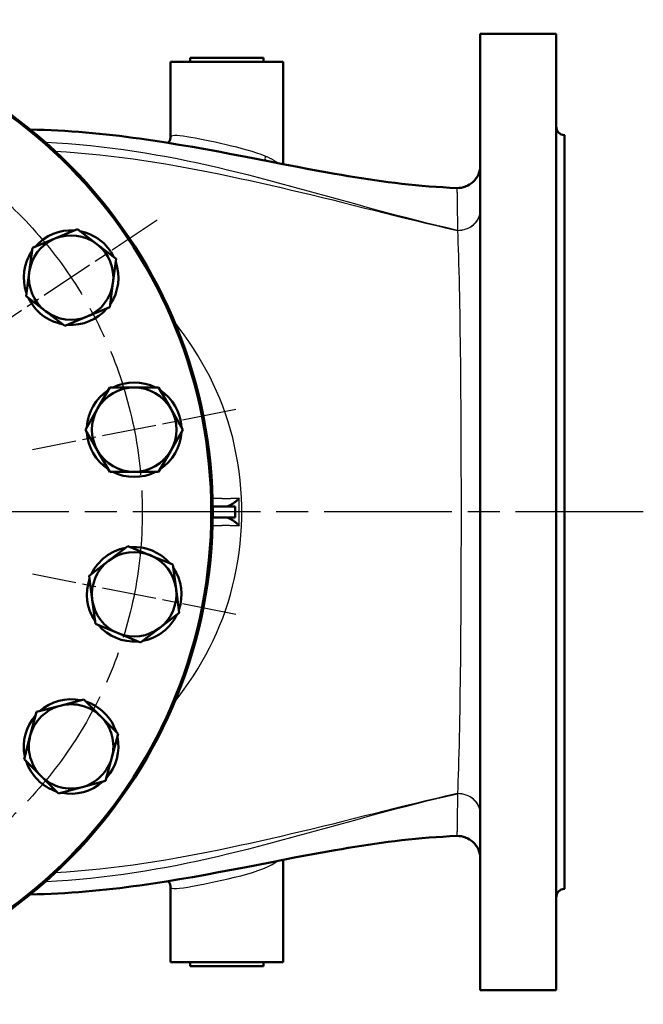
# Model space of a CAD drawing. Header units: millimetres. Extents: x 123 to 1447, y 427 to 1954.
# Tile 4 of 22: x 663 to 885, y 447 to 797. Entities that reach past the tile are written whole.
import ezdxf

# ---------------------------------------------------------------- set-up
doc = ezdxf.new("R2010")
doc.units = ezdxf.units.MM
doc.header["$LTSCALE"] = 8
doc.linetypes.add('CHAIN', pattern=[0.3543, 0.2362, -0.0295, 0.0591, -0.0295])
for name, color, linetype, lineweight in [('Mittellinie(DIN)', 4, 'CHAIN', 25), ('Mittelpunktmarkierung(DIN)', 4, 'CHAIN', 25), ('Sichtbare Kanten(DIN)', 7, 'Continuous', 50), ('Sichtbare tangentiale Kanten(DIN)', 3, 'Continuous', 25)]:
    doc.layers.add(name, color=color, linetype=linetype, lineweight=lineweight)

msp = doc.modelspace()

# ---------------------------------------------------------------- linework, layer by layer
at = {"layer": 'Mittellinie(DIN)', "linetype": 'CHAIN', "ltscale": 23.990969}
msp.add_circle((556.83, 621.66), 150, dxfattribs=at)
at = {"layer": 'Mittelpunktmarkierung(DIN)', "linetype": 'CHAIN', "ltscale": 10.223008}
for p, q in [((712.15, 725.44), (650.95, 684.55)), ((740.04, 658.1), (667.85, 643.74)), ((740.04, 585.22), (667.85, 599.57))]:
    msp.add_line(p, q, dxfattribs=at)
at = {"layer": 'Mittelpunktmarkierung(DIN)', "linetype": 'CHAIN', "ltscale": 23.990969}
msp.add_line((884.77, 621.66), (246.1, 621.66), dxfattribs=at)
at = {"layer": 'Sichtbare Kanten(DIN)'}
for p, q in [((826.83, 791.66), (826.83, 451.66)), ((853.83, 791.66), (826.83, 791.66)), ((853.83, 791.66), (853.83, 451.66)), ((716.83, 781.66), (756.83, 781.66)), ((716.83, 781.66), (716.83, 754.88)), ((723.83, 783.16), (749.83, 783.16)), ((723.83, 783.16), (723.83, 781.66)), ((749.83, 783.16), (749.83, 781.66)), ((756.83, 781.66), (756.83, 745.3)), ((856.83, 755.66), (856.83, 487.66)), ((675.81, 718.85), (683.81, 722.17)), ((683.81, 722.17), (690.68, 716.9)), ((667.81, 715.54), (675.81, 718.85)), ((666.68, 706.95), (667.81, 715.54)), ((690.68, 716.9), (697.55, 711.62)), ((697.55, 711.62), (696.42, 703.04)), ((665.55, 698.37), (666.68, 706.95)), ((696.42, 703.04), (695.29, 694.45)), ((672.42, 693.09), (665.55, 698.37)), ((679.29, 687.82), (672.42, 693.09)), ((695.29, 694.45), (687.29, 691.14)), ((687.29, 691.14), (679.29, 687.82)), ((690.96, 658.42), (695.29, 665.92)), ((695.29, 665.92), (703.95, 665.92)), ((703.95, 665.92), (712.61, 665.92)), ((712.61, 665.92), (716.94, 658.42)), ((686.63, 650.92), (690.96, 658.42)), ((716.94, 658.42), (721.27, 650.92)), ((690.96, 643.42), (686.63, 650.92)), ((721.27, 650.92), (716.94, 643.42)), ((695.29, 635.92), (690.96, 643.42)), ((716.94, 643.42), (712.61, 635.92)), ((703.95, 635.92), (695.29, 635.92)), ((712.61, 635.92), (703.95, 635.92)), ((731.82, 623.66), (739.83, 623.66)), ((739.83, 619.66), (739.83, 623.66)), ((739.83, 619.66), (731.82, 619.66)), ((694.82, 604.3), (701.69, 609.57)), ((701.69, 609.57), (709.69, 606.25)), ((709.69, 606.25), (717.69, 602.94)), ((687.95, 599.02), (694.82, 604.3)), ((717.69, 602.94), (718.82, 594.35)), ((689.08, 590.44), (687.95, 599.02)), ((718.82, 594.35), (719.95, 585.77)), ((690.21, 581.85), (689.08, 590.44)), ((719.95, 585.77), (713.08, 580.5)), ((698.21, 578.54), (690.21, 581.85)), ((706.21, 575.22), (698.21, 578.54)), ((713.08, 580.5), (706.21, 575.22)), ((677.67, 552.81), (686.03, 555.05)), ((686.03, 555.05), (692.16, 548.93)), ((667.06, 542.21), (669.3, 550.57)), ((669.3, 550.57), (677.67, 552.81)), ((692.16, 548.93), (698.28, 542.81)), ((698.28, 542.81), (696.04, 534.44)), ((664.82, 533.84), (667.06, 542.21)), ((670.94, 527.72), (664.82, 533.84)), ((696.04, 534.44), (693.8, 526.08)), ((677.07, 521.59), (670.94, 527.72)), ((693.8, 526.08), (685.43, 523.83)), ((685.43, 523.83), (677.07, 521.59)), ((756.83, 461.66), (756.83, 498.01)), ((716.83, 461.66), (716.83, 488.44)), ((716.83, 461.66), (756.83, 461.66)), ((723.83, 460.16), (723.83, 461.66)), ((749.83, 460.16), (723.83, 460.16)), ((749.83, 460.16), (749.83, 461.66)), ((853.83, 451.66), (826.83, 451.66))]:
    msp.add_line(p, q, dxfattribs=at)
at = {"layer": 'Sichtbare Kanten(DIN)', "flags": 128}
for points in [[(667.02, 757.61), (669.49, 757.55), (671.96, 757.47), (674.42, 757.37), (676.89, 757.25), (679.34, 757.11), (681.8, 756.95), (684.24, 756.77), (686.68, 756.57), (689.11, 756.35), (691.53, 756.12), (693.94, 755.87), (696.34, 755.61), (698.74, 755.33), (701.13, 755.03), (703.51, 754.72), (705.88, 754.4), (708.25, 754.07), (710.61, 753.72), (712.96, 753.36), (715.3, 753), (719.98, 752.23), (724.62, 751.43), (729.24, 750.6), (733.85, 749.75), (738.44, 748.88), (743.02, 748), (752.17, 746.21), (756.75, 745.32), (761.34, 744.43), (765.95, 743.56), (770.57, 742.71), (775.23, 741.87), (777.57, 741.47), (779.92, 741.07), (782.28, 740.69), (784.65, 740.31), (787.02, 739.95), (789.41, 739.6), (791.8, 739.27), (794.19, 738.95), (796.6, 738.64), (799.01, 738.36), (801.43, 738.09), (803.85, 737.84), (806.28, 737.61), (808.72, 737.41), (811.16, 737.22), (813.61, 737.07), (816.06, 736.93), (818.52, 736.82)], [(715.93, 752.9), (716.1, 753.06), (716.28, 753.27), (716.44, 753.5), (716.58, 753.75), (716.69, 754.03), (716.77, 754.31), (716.81, 754.6), (716.83, 754.88)], [(741.27, 626.59), (741.12, 626.42), (740.97, 626.25), (740.81, 626.09), (740.64, 625.92), (740.46, 625.76), (740.28, 625.6), (740.09, 625.44), (739.9, 625.28), (739.7, 625.13), (739.5, 624.98), (739.3, 624.83), (739.09, 624.69), (738.88, 624.55), (738.67, 624.42), (738.46, 624.29), (738.25, 624.18), (738.05, 624.07), (737.84, 623.97), (737.64, 623.88), (737.45, 623.8), (737.27, 623.74), (737.1, 623.7), (736.94, 623.67), (736.79, 623.66)], [(736.79, 619.66), (736.94, 619.65), (737.1, 619.62), (737.27, 619.58), (737.45, 619.51), (737.64, 619.44), (737.84, 619.35), (738.05, 619.25), (738.25, 619.14), (738.46, 619.02), (738.67, 618.9), (738.88, 618.77), (739.09, 618.63), (739.3, 618.49), (739.5, 618.34), (739.7, 618.19), (739.9, 618.04), (740.09, 617.88), (740.28, 617.72), (740.46, 617.56), (740.64, 617.4), (740.81, 617.23), (740.97, 617.07), (741.12, 616.9), (741.27, 616.73)], [(818.52, 506.5), (816.06, 506.39), (813.6, 506.25), (811.15, 506.09), (808.71, 505.91), (806.27, 505.7), (803.83, 505.48), (801.41, 505.23), (798.99, 504.96), (796.58, 504.67), (794.18, 504.37), (791.79, 504.05), (789.41, 503.72), (787.05, 503.37), (784.69, 503.01), (782.33, 502.64), (779.99, 502.26), (777.65, 501.86), (775.32, 501.46), (770.68, 500.63), (766.05, 499.78), (761.45, 498.91), (756.85, 498.02), (752.27, 497.12), (743.11, 495.34), (738.52, 494.45), (733.93, 493.58), (729.32, 492.73), (724.7, 491.9), (720.05, 491.1), (715.39, 490.34), (713.05, 489.97), (710.7, 489.61), (708.34, 489.26), (705.98, 488.93), (703.6, 488.61), (701.22, 488.3), (698.82, 488), (696.41, 487.72), (694, 487.46), (691.57, 487.21), (689.14, 486.98), (686.7, 486.76), (684.25, 486.56), (681.8, 486.38), (679.35, 486.22), (676.89, 486.08), (674.43, 485.95), (671.96, 485.85), (669.49, 485.77), (667.02, 485.71)], [(716.83, 488.44), (716.81, 488.72), (716.77, 489.01), (716.69, 489.29), (716.58, 489.56), (716.44, 489.82), (716.28, 490.05), (716.1, 490.25), (715.93, 490.42)]]:
    msp.add_lwpolyline(points, dxfattribs=at)
at = {"layer": 'Sichtbare Kanten(DIN)'}
for centre, radius, start, end in [((556.83, 621.66), 175, 186.9177, 173.0823), ((556.83, 621.66), 174.5, 186.8876, 173.1124), ((856.83, 758.66), 3, 180, 270), ((818.83, 744.82), 8, 267.7858, 0), ((681.55, 704.99), 16.8, 85.7345, 139.2655), ((681.55, 704.99), 16.8, 25.7345, 79.2655), ((681.55, 704.99), 15, 112.5, 172.5), ((681.55, 704.99), 15, 52.5, 112.5), ((681.55, 704.99), 16.8, 145.7345, 199.2655), ((681.55, 704.99), 15, 352.5, 52.5), ((681.55, 704.99), 16.8, 325.7345, 19.2655), ((681.55, 704.99), 15, 172.5, 232.5), ((681.55, 704.99), 15, 292.5, 352.5), ((681.55, 704.99), 16.8, 205.7345, 259.2655), ((681.55, 704.99), 15, 232.5, 292.5), ((681.55, 704.99), 16.8, 265.7345, 319.2655), ((703.95, 650.92), 15, 90, 150), ((703.95, 650.92), 16.8, 63.2345, 116.7655), ((703.95, 650.92), 15, 30, 90), ((703.95, 650.92), 16.8, 123.2345, 176.7655), ((703.95, 650.92), 16.8, 3.2345, 56.7655), ((703.95, 650.92), 15, 150, 210), ((703.95, 650.92), 15, 330, 30), ((703.95, 650.92), 16.8, 183.2345, 236.7655), ((703.95, 650.92), 16.8, 303.2345, 356.7655), ((703.95, 650.92), 15, 210, 270), ((703.95, 650.92), 15, 270, 330), ((703.95, 650.92), 16.8, 243.2345, 296.7655), ((703.95, 592.4), 16.8, 40.7345, 94.2655), ((703.95, 592.4), 16.8, 100.7345, 154.2655), ((703.95, 592.4), 15, 67.5, 127.5), ((703.95, 592.4), 15, 7.5, 67.5), ((703.95, 592.4), 15, 127.5, 187.5), ((703.95, 592.4), 16.8, 340.7345, 34.2655), ((703.95, 592.4), 16.8, 160.7345, 214.2655), ((703.95, 592.4), 15, 307.5, 7.5), ((703.95, 592.4), 15, 187.5, 247.5), ((703.95, 592.4), 16.8, 280.7345, 334.2655), ((703.95, 592.4), 16.8, 220.7345, 274.2655), ((703.95, 592.4), 15, 247.5, 307.5), ((681.55, 538.32), 16.8, 78.2345, 131.7655), ((681.55, 538.32), 15, 45, 105), ((681.55, 538.32), 16.8, 18.2345, 71.7655), ((681.55, 538.32), 16.8, 138.2345, 191.7655), ((681.55, 538.32), 15, 105, 165), ((681.55, 538.32), 15, 345, 45), ((681.55, 538.32), 15, 165, 225), ((681.55, 538.32), 16.8, 318.2345, 11.7655), ((681.55, 538.32), 16.8, 198.2345, 251.7655), ((681.55, 538.32), 15, 285, 345), ((681.55, 538.32), 15, 225, 285), ((681.55, 538.32), 16.8, 258.2345, 311.7655), ((818.83, 498.5), 8, 0, 92.2142), ((856.83, 484.66), 3, 90, 180)]:
    msp.add_arc(centre, radius, start, end, dxfattribs=at)
at = {"layer": 'Sichtbare tangentiale Kanten(DIN)'}
for p, q in [((818.75, 721.79), (818.79, 721.76)), ((818.79, 521.56), (818.75, 521.53))]:
    msp.add_line(p, q, dxfattribs=at)
at = {"layer": 'Sichtbare tangentiale Kanten(DIN)', "flags": 128}
for points in [[(818.76, 721.78), (815.11, 722.62), (811.49, 723.48), (807.89, 724.36), (804.32, 725.26), (800.76, 726.18), (797.21, 727.11), (793.69, 728.05), (790.17, 729), (786.66, 729.95), (783.17, 730.92), (779.67, 731.88), (776.19, 732.85), (772.7, 733.82), (769.22, 734.79), (765.74, 735.75), (762.25, 736.71), (758.76, 737.66), (755.26, 738.6), (751.75, 739.53), (748.23, 740.44), (744.7, 741.35), (741.13, 742.24), (737.54, 743.11), (733.92, 743.97), (730.28, 744.8), (726.6, 745.61), (722.9, 746.39), (719.17, 747.15), (715.42, 747.87), (711.64, 748.56), (707.83, 749.21), (704, 749.82), (700.14, 750.38), (696.27, 750.91), (692.36, 751.38), (688.43, 751.8), (684.48, 752.17), (680.51, 752.49), (676.52, 752.75), (672.52, 752.95)], [(750.48, 748.16), (749.03, 748.73), (747.47, 749.27), (745.81, 749.8), (744.07, 750.31), (742.26, 750.81), (740.4, 751.29), (738.49, 751.76), (736.57, 752.21), (734.64, 752.65), (732.74, 753.08), (730.87, 753.48), (729.05, 753.86), (727.3, 754.21), (725.64, 754.52), (724.08, 754.8), (722.64, 755.04), (721.33, 755.24), (720.18, 755.38), (719.2, 755.46), (718.38, 755.47), (717.73, 755.42), (717.26, 755.3), (716.97, 755.12), (716.86, 754.86)], [(675.91, 749.88), (679.9, 749.64), (683.89, 749.35), (687.85, 749.01), (691.8, 748.61), (695.73, 748.17), (699.65, 747.69), (703.54, 747.16), (707.42, 746.6), (711.28, 746), (715.12, 745.37), (718.94, 744.71), (722.74, 744.02), (726.53, 743.3), (730.29, 742.57), (734.04, 741.81), (737.76, 741.04), (741.47, 740.26), (745.16, 739.46), (748.83, 738.64), (752.49, 737.81), (756.15, 736.97), (759.81, 736.12), (763.47, 735.25), (767.13, 734.37), (770.79, 733.48), (774.45, 732.58), (778.11, 731.67), (781.77, 730.75), (785.44, 729.83), (789.11, 728.91), (792.78, 727.99), (796.46, 727.07), (800.15, 726.15), (803.85, 725.25), (807.56, 724.35), (811.28, 723.47), (815.03, 722.61), (818.79, 721.76)], [(755.01, 745.65), (754.87, 745.76), (754.73, 745.87), (754.58, 745.98), (754.43, 746.08), (754.27, 746.19), (754.11, 746.3), (753.95, 746.41), (753.78, 746.51), (753.6, 746.62), (753.42, 746.73), (753.24, 746.83), (753.05, 746.94), (752.86, 747.04), (752.66, 747.15), (752.46, 747.25), (752.26, 747.36), (752.05, 747.46), (751.84, 747.56), (751.62, 747.66), (751.4, 747.76), (751.18, 747.86), (750.95, 747.96), (750.71, 748.06), (750.48, 748.16)], [(818.52, 736.82), (818.53, 736.8), (818.54, 736.72), (818.55, 736.58), (818.57, 736.4), (818.58, 736.16), (818.59, 735.87), (818.6, 735.52), (818.61, 735.12), (818.62, 734.67), (818.63, 734.17), (818.64, 733.61), (818.65, 733), (818.66, 732.34), (818.67, 731.63), (818.68, 730.86), (818.69, 730.05), (818.7, 729.18), (818.71, 728.27), (818.72, 727.3), (818.73, 726.29), (818.73, 725.23), (818.74, 724.13), (818.75, 722.98), (818.75, 721.79)], [(818.79, 721.76), (818.87, 719.65), (818.95, 717.41), (819.03, 715.04), (819.11, 712.55), (819.19, 709.95), (819.26, 707.24), (819.33, 704.42), (819.39, 701.5), (819.46, 698.49), (819.52, 695.39), (819.57, 692.2), (819.62, 688.91), (819.67, 685.53), (819.72, 682.07), (819.76, 678.53), (819.8, 674.92), (819.84, 671.24), (819.87, 667.5), (819.9, 663.7), (819.92, 659.85), (819.95, 655.96), (819.97, 652.03), (819.98, 648.07), (820, 644.07), (820.01, 640.04), (820.02, 635.97), (820.03, 631.88), (820.03, 627.77), (820.03, 623.66)], [(742.13, 623.66), (742.03, 626.79), (741.84, 629.9), (741.57, 633), (741.21, 636.07), (740.76, 639.12), (740.23, 642.13), (739.62, 645.11), (738.93, 648.03), (738.16, 650.92), (737.32, 653.76), (736.4, 656.55), (735.41, 659.29), (734.35, 661.99), (733.23, 664.64), (732.03, 667.25), (730.76, 669.82), (729.43, 672.35), (728.02, 674.86), (726.55, 677.34), (725, 679.8), (723.39, 682.23), (721.72, 684.65), (719.98, 687.05), (718.17, 689.44)], [(735.11, 626.46), (735.39, 626.47), (735.68, 626.47), (735.96, 626.48), (736.24, 626.48), (736.51, 626.48), (736.79, 626.49), (737.06, 626.49), (737.34, 626.5), (737.61, 626.5), (737.88, 626.51), (738.14, 626.51), (738.4, 626.52), (738.66, 626.53), (738.92, 626.53), (739.17, 626.54), (739.42, 626.54), (739.66, 626.55), (739.91, 626.55), (740.14, 626.56), (740.38, 626.56), (740.61, 626.57), (740.83, 626.58), (741.05, 626.58), (741.27, 626.59)], [(741.27, 616.73), (741.27, 617.14), (741.27, 617.55), (741.27, 617.96), (741.27, 618.37), (741.26, 618.79), (741.26, 619.2), (741.26, 619.61), (741.26, 620.02), (741.26, 620.43), (741.26, 620.84), (741.26, 621.25), (741.26, 621.66), (741.26, 622.07), (741.26, 622.48), (741.26, 622.89), (741.26, 623.3), (741.26, 623.71), (741.26, 624.12), (741.26, 624.53), (741.27, 624.94), (741.27, 625.35), (741.27, 625.76), (741.27, 626.18), (741.27, 626.59)], [(735.11, 626.46), (734.97, 626.46), (734.83, 626.46), (734.69, 626.46), (734.56, 626.45), (734.42, 626.45), (734.28, 626.45), (734.14, 626.45), (734, 626.45), (733.86, 626.44), (733.72, 626.44), (733.58, 626.44), (733.44, 626.44), (733.3, 626.44), (733.16, 626.43), (733.02, 626.43), (732.88, 626.43), (732.74, 626.43), (732.6, 626.43), (732.46, 626.43), (732.32, 626.42), (732.18, 626.42), (732.04, 626.42), (731.9, 626.42), (731.77, 626.42)], [(742.13, 619.66), (742.13, 619.83), (742.14, 619.99), (742.14, 620.16), (742.14, 620.33), (742.14, 620.49), (742.14, 620.66), (742.14, 620.83), (742.15, 620.99), (742.15, 621.16), (742.15, 621.33), (742.15, 621.49), (742.15, 621.66), (742.15, 621.83), (742.15, 621.99), (742.15, 622.16), (742.15, 622.33), (742.14, 622.49), (742.14, 622.66), (742.14, 622.83), (742.14, 622.99), (742.14, 623.16), (742.14, 623.33), (742.13, 623.49), (742.13, 623.66)], [(820.03, 623.66), (820.03, 623.49), (820.03, 623.33), (820.03, 623.16), (820.03, 622.99), (820.03, 622.83), (820.03, 622.66), (820.03, 622.49), (820.03, 622.33), (820.03, 622.16), (820.03, 621.99), (820.03, 621.83), (820.03, 621.66), (820.03, 621.49), (820.03, 621.33), (820.03, 621.16), (820.03, 620.99), (820.03, 620.83), (820.03, 620.66), (820.03, 620.49), (820.03, 620.33), (820.03, 620.16), (820.03, 619.99), (820.03, 619.83), (820.03, 619.66)], [(718.16, 553.87), (719.96, 556.24), (721.69, 558.63), (723.36, 561.04), (724.97, 563.46), (726.5, 565.91), (727.97, 568.38), (729.38, 570.88), (730.71, 573.41), (731.98, 575.97), (733.18, 578.58), (734.31, 581.23), (735.38, 583.93), (736.37, 586.69), (737.3, 589.5), (738.15, 592.35), (738.92, 595.25), (739.61, 598.19), (740.23, 601.16), (740.76, 604.17), (741.2, 607.21), (741.56, 610.29), (741.84, 613.39), (742.03, 616.52), (742.13, 619.66)], [(820.03, 619.66), (820.03, 615.55), (820.03, 611.45), (820.02, 607.38), (820.01, 603.32), (820, 599.28), (819.98, 595.27), (819.97, 591.28), (819.95, 587.33), (819.92, 583.42), (819.9, 579.57), (819.87, 575.77), (819.84, 572.03), (819.8, 568.35), (819.76, 564.74), (819.72, 561.21), (819.67, 557.75), (819.62, 554.37), (819.57, 551.07), (819.51, 547.87), (819.45, 544.76), (819.39, 541.75), (819.33, 538.83), (819.26, 536.03), (819.18, 533.33), (819.11, 530.74), (819.03, 528.27), (818.95, 525.91), (818.87, 523.67), (818.79, 521.56)], [(731.76, 616.9), (731.9, 616.9), (732.04, 616.9), (732.18, 616.9), (732.32, 616.89), (732.46, 616.89), (732.59, 616.89), (732.73, 616.89), (732.87, 616.89), (733.01, 616.89), (733.15, 616.88), (733.29, 616.88), (733.43, 616.88), (733.57, 616.88), (733.71, 616.88), (733.85, 616.87), (733.99, 616.87), (734.13, 616.87), (734.26, 616.87), (734.4, 616.87), (734.54, 616.86), (734.68, 616.86), (734.82, 616.86), (734.96, 616.86), (735.1, 616.86)], [(741.27, 616.73), (741.05, 616.74), (740.83, 616.74), (740.6, 616.75), (740.37, 616.75), (740.14, 616.76), (739.9, 616.77), (739.65, 616.77), (739.41, 616.78), (739.16, 616.78), (738.9, 616.79), (738.65, 616.79), (738.39, 616.8), (738.13, 616.8), (737.86, 616.81), (737.59, 616.81), (737.32, 616.82), (737.05, 616.82), (736.78, 616.83), (736.5, 616.83), (736.22, 616.84), (735.94, 616.84), (735.66, 616.85), (735.38, 616.85), (735.1, 616.86)], [(672.52, 490.37), (676.52, 490.57), (680.51, 490.83), (684.48, 491.14), (688.43, 491.52), (692.36, 491.94), (696.27, 492.41), (700.14, 492.94), (704, 493.5), (707.83, 494.11), (711.64, 494.76), (715.42, 495.45), (719.17, 496.17), (722.9, 496.93), (726.6, 497.71), (730.28, 498.52), (733.92, 499.35), (737.54, 500.21), (741.13, 501.08), (744.7, 501.97), (748.23, 502.87), (751.75, 503.79), (755.26, 504.72), (758.76, 505.66), (762.25, 506.61), (765.74, 507.57), (769.22, 508.53), (772.7, 509.5), (776.19, 510.47), (779.67, 511.44), (783.17, 512.4), (786.66, 513.37), (790.17, 514.32), (793.69, 515.27), (797.21, 516.21), (800.76, 517.14), (804.32, 518.05), (807.89, 518.95), (811.49, 519.83), (815.11, 520.7), (818.76, 521.53)], [(818.79, 521.56), (815.03, 520.71), (811.28, 519.85), (807.56, 518.96), (803.85, 518.07), (800.15, 517.17), (796.46, 516.25), (792.78, 515.33), (789.11, 514.41), (785.44, 513.49), (781.77, 512.57), (778.11, 511.65), (774.45, 510.74), (770.79, 509.84), (767.13, 508.95), (763.47, 508.07), (759.81, 507.2), (756.15, 506.35), (752.49, 505.5), (748.83, 504.68), (745.16, 503.86), (741.47, 503.06), (737.76, 502.28), (734.04, 501.5), (730.29, 500.75), (726.53, 500.01), (722.74, 499.3), (718.94, 498.61), (715.12, 497.95), (711.28, 497.32), (707.42, 496.72), (703.54, 496.15), (699.65, 495.63), (695.73, 495.14), (691.8, 494.7), (687.85, 494.31), (683.89, 493.97), (679.9, 493.67), (675.91, 493.44)], [(818.75, 521.53), (818.75, 520.34), (818.74, 519.19), (818.73, 518.08), (818.73, 517.03), (818.72, 516.02), (818.71, 515.05), (818.7, 514.14), (818.69, 513.27), (818.68, 512.46), (818.67, 511.69), (818.66, 510.98), (818.65, 510.32), (818.64, 509.71), (818.63, 509.15), (818.62, 508.65), (818.61, 508.2), (818.6, 507.8), (818.59, 507.45), (818.58, 507.16), (818.57, 506.92), (818.55, 506.74), (818.54, 506.6), (818.53, 506.52), (818.52, 506.5)], [(716.83, 488.44), (716.97, 488.14), (717.38, 487.95), (718.05, 487.86), (718.96, 487.85), (720.09, 487.94), (721.43, 488.1), (722.97, 488.33), (724.68, 488.62), (726.54, 488.97), (728.55, 489.37), (730.67, 489.8), (732.86, 490.26), (735.09, 490.75), (737.34, 491.27), (739.58, 491.81), (741.79, 492.37), (743.93, 492.95), (745.98, 493.56), (747.91, 494.19), (749.7, 494.85), (751.32, 495.52), (752.74, 496.23), (753.96, 496.97), (754.97, 497.72)]]:
    msp.add_lwpolyline(points, dxfattribs=at)
at = {"layer": 'Sichtbare tangentiale Kanten(DIN)'}
for centre, major_axis, ratio, start_param, end_param in [((752.52, 748.16), (1.01, 2.82), 0.660091, 1.803286, 2.399057), ((818.83, 728.74), (8, 0), 0.869695, 4.703026, 6.283185), ((818.83, 728.68), (8, 0), 0.864892, 4.707157, 6.283185), ((818.83, 514.58), (8, 0), 0.869695, 0, 1.580159), ((818.83, 514.64), (8, 0), 0.864892, 0, 1.576028)]:
    msp.add_ellipse(centre, major_axis=major_axis, ratio=ratio, start_param=start_param, end_param=end_param, dxfattribs=at)

doc.saveas('drawing.dxf')
